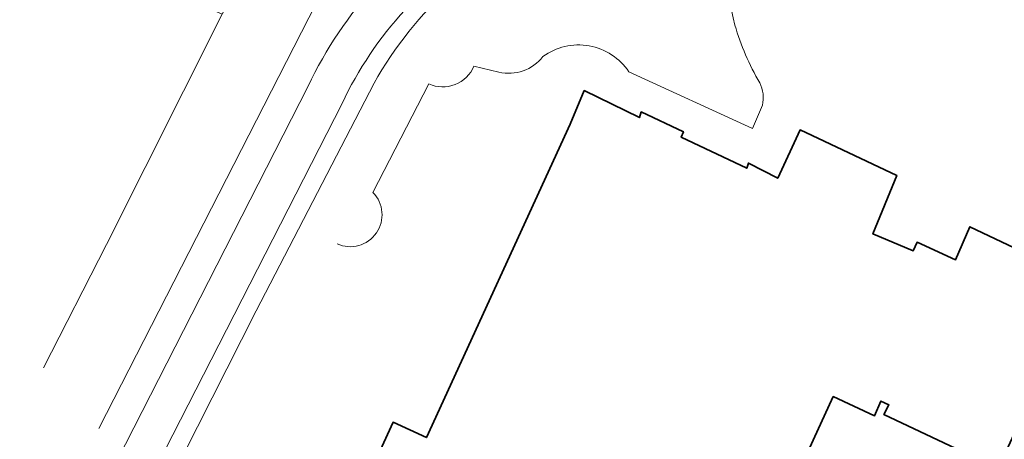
# Model space of a CAD drawing. Header units: metres. Extents: x 248513 to 249301, y 480001 to 481879.
# Tile 5 of 9: x 249197 to 249262, y 481738 to 481766. Entities that reach past the tile are written whole.
import ezdxf

# ---------------------------------------------------------------- set-up
doc = ezdxf.new("R2010")
doc.units = ezdxf.units.M
for name, color, linetype, lineweight in [('B-XX-GR-GROENVOORZIENING-GV', 80, 'Continuous', 18), ('B-XX-IE-TERREINAFSCHEIDING_KUNSTMATIG_HEKWERK-G', 20, 'IE-TERREINAFSCHEIDING-KUNSTMATIG', 18), ('B-XX-OG-BEBOUWING-GV', 7, 'Continuous', 35), ('B-XX-OG-TERREIN_ERF-GV', 7, 'Continuous', 18), ('B-XX-VH-VERHARDING_GESLOTEN-GV', 252, 'Continuous', 18), ('B-XX-VH-VERHARDING_OPEN-GV', 252, 'Continuous', 18)]:
    doc.layers.add(name, color=color, linetype=linetype, lineweight=lineweight)
doc.layers.add('DLX_TERR_OBJ', color=150, linetype='Continuous', true_color=0x007fff)
doc.linetypes.add('IE-TERREINAFSCHEIDING-KUNSTMATIG', pattern='A,4,[82,NLCS.SHX,S=0.75,R=90,X=0,Y=0],4,-2', length=10)

msp = doc.modelspace()

# ---------------------------------------------------------------- linework, layer by layer
at = {"layer": 'B-XX-GR-GROENVOORZIENING-GV'}
for points in [[(249223.981, 481780.904), (249215.77, 481764.857), (249202.363, 481738.627)], [(249198.702, 481742.647), (249202.859, 481750.81), (249210.529, 481766.036), (249210.161, 481766.206)], [(249190.966, 481698.384), (249199.412, 481715.829), (249199.551, 481719.848), (249201.926, 481724.972), (249204.022, 481729.116), (249212.768, 481746.406), (249220.58, 481761.479)], [(249202.464, 481734.365), (249216.213, 481761.276)], [(249218.46, 481760.128), (249204.709, 481733.214)]]:
    msp.add_lwpolyline(points, dxfattribs=at)
for points in [[(249216.213, 481761.276, -0.074899), (249220.751, 481768.015)], [(249220.58, 481761.479, -0.082804), (249225.713, 481767.877)], [(249222.612, 481766.313, 0.074984), (249218.46, 481760.128)]]:
    msp.add_lwpolyline(points, format="xyb", dxfattribs=at)
at = {"layer": 'B-XX-IE-TERREINAFSCHEIDING_KUNSTMATIG_HEKWERK-G'}
msp.add_lwpolyline([(249220.58, 481761.479, -0.082804), (249225.713, 481767.877)], format="xyb", dxfattribs=at)
msp.add_lwpolyline([(249204.022, 481729.116), (249212.768, 481746.406), (249220.58, 481761.479)], dxfattribs=at)
at = {"layer": 'B-XX-OG-BEBOUWING-GV'}
for points in [[(249261.891, 481735.991), (249266.816, 481746.647), (249267.555, 481748.406), (249260.026, 481751.981), (249259.075, 481749.793), (249256.522, 481750.955), (249256.265, 481750.384), (249253.605, 481751.505), (249255.183, 481755.38), (249248.776, 481758.382), (249247.303, 481755.189), (249245.363, 481756.185), (249245.253, 481755.844), (249240.912, 481757.903), (249241.062, 481758.263), (249238.27, 481759.576), (249238.143, 481759.196), (249234.492, 481760.985), (249233.555, 481758.762), (249224.04, 481738.034), (249221.84, 481739.044), (249220.009, 481735.054)], [(249244.351, 481726.313), (249250.976, 481740.745), (249253.717, 481739.478), (249254.136, 481740.448), (249254.661, 481740.193), (249254.328, 481739.554), (249259.889, 481736.934)]]:
    msp.add_lwpolyline(points, dxfattribs=at)
at = {"layer": 'B-XX-OG-TERREIN_ERF-GV'}
for points in [[(249244.462, 481765.313, -0.115309), (249244.247, 481773.301)], [(249225.713, 481767.877, 0.082804), (249220.58, 481761.479)], [(249246.109, 481761.49, -0.057286), (249244.462, 481765.313)], [(249231.756, 481763.235, -0.427049), (249237.444, 481762.225)], [(249228.84, 481762.204, 0.292568), (249231.756, 481763.235)], [(249224.208, 481761.427, 0.418792), (249227.192, 481762.599)], [(249246.284, 481760.015, 0.17931), (249246.109, 481761.49)], [(249218.139, 481750.844, 0.827687), (249220.508, 481754.251)]]:
    msp.add_lwpolyline(points, format="xyb", dxfattribs=at)
for points in [[(249227.192, 481762.599), (249228.84, 481762.204)], [(249237.444, 481762.225), (249245.62, 481758.487), (249246.284, 481760.015)], [(249220.58, 481761.479), (249212.768, 481746.406), (249204.022, 481729.116), (249206.088, 481728.06), (249204.907, 481725.58), (249205.878, 481724.928), (249205.118, 481723.27)], [(249220.508, 481754.251), (249224.208, 481761.427)]]:
    msp.add_lwpolyline(points, dxfattribs=at)
at = {"layer": 'B-XX-VH-VERHARDING_GESLOTEN-GV'}
for points in [[(249202.363, 481738.627), (249215.77, 481764.857), (249223.981, 481780.904), (249224.39, 481781.721), (249219.86, 481784.297), (249210.529, 481766.036), (249202.859, 481750.81), (249198.702, 481742.647)], [(249216.213, 481761.276), (249202.464, 481734.365)], [(249204.709, 481733.214), (249218.46, 481760.128)]]:
    msp.add_lwpolyline(points, dxfattribs=at)
for points in [[(249220.751, 481768.015, 0.074899), (249216.213, 481761.276)], [(249218.46, 481760.128, -0.074984), (249222.612, 481766.313)]]:
    msp.add_lwpolyline(points, format="xyb", dxfattribs=at)
at = {"layer": 'B-XX-VH-VERHARDING_OPEN-GV'}
for points in [[(249244.247, 481773.301, 0.115309), (249244.462, 481765.313)], [(249244.462, 481765.313, 0.057286), (249246.109, 481761.49)], [(249237.444, 481762.225, 0.427049), (249231.756, 481763.235)], [(249231.756, 481763.235, -0.292568), (249228.84, 481762.204)], [(249227.192, 481762.599, -0.418792), (249224.208, 481761.427)], [(249246.109, 481761.49, -0.17931), (249246.284, 481760.015)], [(249220.508, 481754.251, -0.827687), (249218.139, 481750.844)]]:
    msp.add_lwpolyline(points, format="xyb", dxfattribs=at)
for points in [[(249228.84, 481762.204), (249227.192, 481762.599)], [(249246.284, 481760.015), (249245.62, 481758.487), (249237.444, 481762.225)], [(249224.208, 481761.427), (249220.508, 481754.251)], [(249220.009, 481735.054), (249221.84, 481739.044), (249224.04, 481738.034), (249233.555, 481758.762), (249234.492, 481760.985), (249238.143, 481759.196), (249238.27, 481759.576), (249241.062, 481758.263), (249240.912, 481757.903), (249245.253, 481755.844), (249245.363, 481756.185), (249247.303, 481755.189), (249248.776, 481758.382), (249255.183, 481755.38), (249253.605, 481751.505), (249256.265, 481750.384), (249256.522, 481750.955), (249259.075, 481749.793), (249260.026, 481751.981), (249267.555, 481748.406), (249266.816, 481746.647), (249261.891, 481735.991)]]:
    msp.add_lwpolyline(points, dxfattribs=at)
at = {"layer": 'DLX_TERR_OBJ'}
for points in [[(249260.026, 481751.981, 0), (249260.026, 481751.981, 0)], [(249260.026, 481751.981, 0), (249260.026, 481751.981, 0)], [(249259.075, 481749.793, 0), (249259.075, 481749.793, 0)], [(249259.075, 481749.793, 0), (249259.075, 481749.793, 0)]]:
    msp.add_polyline3d(points, dxfattribs=at)

doc.saveas('drawing.dxf')
